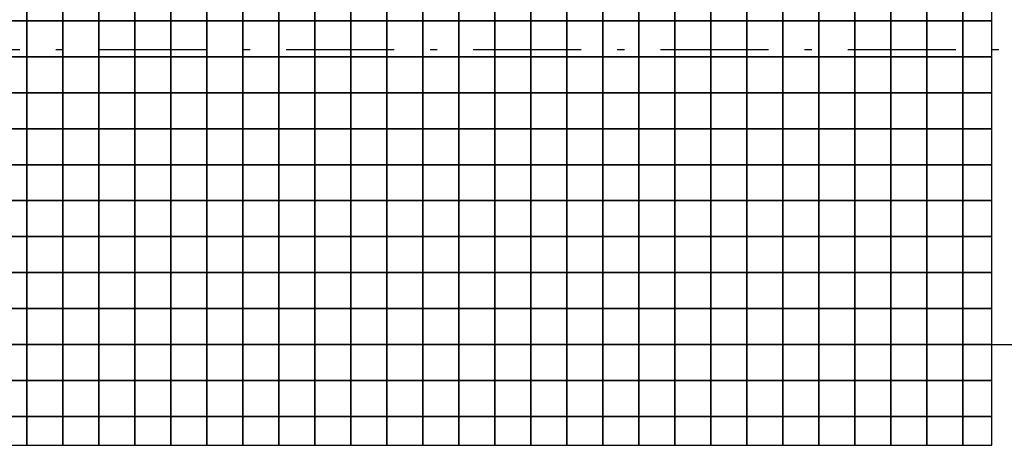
# Model space of a CAD drawing. Header units: millimetres. Extents: x 269 to 62306, y -15633 to 20300.
# Tile 21 of 90: x 9340 to 10708, y -140 to 452. Entities that reach past the tile are written whole.
import ezdxf

# ---------------------------------------------------------------- set-up
doc = ezdxf.new("R2010")
doc.units = ezdxf.units.MM
doc.header["$LTSCALE"] = 0.5
doc.header["$MEASUREMENT"] = 0
doc.linetypes.add('Over snittplan', pattern=[520, 300, -100, 20, -100])
doc.linetypes.add('PLINE', pattern=[0])
for name, color, linetype in [('223- Bjelker', 7, 'Continuous'), ('265- Gesimser_ takrenner og nedløp', 7, 'Continuous'), ('712- Drenering (Nye konstruksjoner)', 7, 'Continuous')]:
    doc.layers.add(name, color=color, linetype=linetype)

# ---------------------------------------------------------------- blocks, each defined once
blk = doc.blocks.new('*X190')
at = {"layer": '712- Drenering (Nye konstruksjoner)', "linetype": 'PLINE'}
for p, q in [((9350, 500), (9350, 450)), ((9350, 450), (9350, 500)), ((9400, 500), (9400, 450)), ((9400, 450), (9400, 500)), ((9450, 500), (9450, 450)), ((9450, 450), (9450, 500)), ((9500, 500), (9500, 450)), ((9500, 450), (9500, 500)), ((9550, 500), (9550, 450)), ((9550, 450), (9550, 500)), ((9600, 500), (9600, 450)), ((9600, 450), (9600, 500)), ((9650, 500), (9650, 450)), ((9650, 450), (9650, 500)), ((9700, 500), (9700, 450)), ((9700, 450), (9700, 500)), ((9750, 500), (9750, 450)), ((9750, 450), (9750, 500)), ((9800, 500), (9800, 450)), ((9800, 450), (9800, 500)), ((9850, 500), (9850, 450)), ((9850, 450), (9850, 500)), ((9900, 500), (9900, 450)), ((9900, 450), (9900, 500)), ((9950, 500), (9950, 450)), ((9950, 450), (9950, 500)), ((10000, 500), (10000, 450)), ((10000, 450), (10000, 500)), ((10050, 500), (10050, 450)), ((10050, 450), (10050, 500)), ((10100, 500), (10100, 450)), ((10100, 450), (10100, 500)), ((10150, 500), (10150, 450)), ((10150, 450), (10150, 500)), ((10200, 500), (10200, 450)), ((10200, 450), (10200, 500)), ((10250, 500), (10250, 450)), ((10250, 450), (10250, 500)), ((10300, 500), (10300, 450)), ((10300, 450), (10300, 500)), ((10350, 500), (10350, 450)), ((10350, 450), (10350, 500)), ((10400, 500), (10400, 450)), ((10400, 450), (10400, 500)), ((10450, 500), (10450, 450)), ((10450, 450), (10450, 500)), ((10500, 500), (10500, 450)), ((10500, 450), (10500, 500)), ((10550, 500), (10550, 450)), ((10550, 450), (10550, 500)), ((10600, 500), (10600, 450)), ((10600, 450), (10600, 500)), ((10650, 500), (10650, 450)), ((10650, 450), (10650, 500)), ((9300, 450), (9350, 450)), ((9350, 450), (9300, 450)), ((9350, 450), (9400, 450)), ((9350, 450), (9350, 400)), ((9400, 450), (9350, 450)), ((9350, 400), (9350, 450)), ((9400, 450), (9450, 450)), ((9400, 450), (9400, 400)), ((9450, 450), (9400, 450)), ((9400, 400), (9400, 450)), ((9450, 450), (9500, 450)), ((9450, 450), (9450, 400)), ((9500, 450), (9450, 450)), ((9450, 400), (9450, 450)), ((9500, 450), (9550, 450)), ((9500, 450), (9500, 400)), ((9550, 450), (9500, 450)), ((9500, 400), (9500, 450)), ((9550, 450), (9600, 450)), ((9550, 450), (9550, 400)), ((9600, 450), (9550, 450)), ((9550, 400), (9550, 450)), ((9600, 450), (9650, 450)), ((9600, 450), (9600, 400)), ((9650, 450), (9600, 450)), ((9600, 400), (9600, 450)), ((9650, 450), (9700, 450)), ((9650, 450), (9650, 400)), ((9700, 450), (9650, 450)), ((9650, 400), (9650, 450)), ((9700, 450), (9750, 450)), ((9700, 450), (9700, 400)), ((9750, 450), (9700, 450)), ((9700, 400), (9700, 450)), ((9750, 450), (9800, 450)), ((9750, 450), (9750, 400)), ((9800, 450), (9750, 450)), ((9750, 400), (9750, 450)), ((9800, 450), (9850, 450)), ((9800, 450), (9800, 400)), ((9850, 450), (9800, 450)), ((9800, 400), (9800, 450)), ((9850, 450), (9900, 450)), ((9850, 450), (9850, 400)), ((9900, 450), (9850, 450)), ((9850, 400), (9850, 450)), ((9900, 450), (9950, 450)), ((9900, 450), (9900, 400)), ((9950, 450), (9900, 450)), ((9900, 400), (9900, 450)), ((9950, 450), (10000, 450)), ((9950, 450), (9950, 400)), ((10000, 450), (9950, 450)), ((9950, 400), (9950, 450)), ((10000, 450), (10050, 450)), ((10000, 450), (10000, 400)), ((10050, 450), (10000, 450)), ((10000, 400), (10000, 450)), ((10050, 450), (10100, 450)), ((10050, 450), (10050, 400)), ((10100, 450), (10050, 450)), ((10050, 400), (10050, 450)), ((10100, 450), (10150, 450)), ((10100, 450), (10100, 400)), ((10150, 450), (10100, 450)), ((10100, 400), (10100, 450)), ((10150, 450), (10200, 450)), ((10150, 450), (10150, 400)), ((10200, 450), (10150, 450)), ((10150, 400), (10150, 450)), ((10200, 450), (10250, 450)), ((10200, 450), (10200, 400)), ((10250, 450), (10200, 450)), ((10200, 400), (10200, 450)), ((10250, 450), (10300, 450)), ((10250, 450), (10250, 400)), ((10300, 450), (10250, 450)), ((10250, 400), (10250, 450)), ((10300, 450), (10350, 450)), ((10300, 450), (10300, 400)), ((10350, 450), (10300, 450)), ((10300, 400), (10300, 450)), ((10350, 450), (10400, 450)), ((10350, 450), (10350, 400)), ((10400, 450), (10350, 450)), ((10350, 400), (10350, 450)), ((10400, 450), (10450, 450)), ((10400, 450), (10400, 400)), ((10450, 450), (10400, 450)), ((10400, 400), (10400, 450)), ((10450, 450), (10500, 450)), ((10450, 450), (10450, 400)), ((10500, 450), (10450, 450)), ((10450, 400), (10450, 450)), ((10500, 450), (10550, 450)), ((10500, 450), (10500, 400)), ((10550, 450), (10500, 450)), ((10500, 400), (10500, 450)), ((10550, 450), (10600, 450)), ((10550, 450), (10550, 400)), ((10600, 450), (10550, 450)), ((10550, 400), (10550, 450)), ((10600, 450), (10650, 450)), ((10600, 450), (10600, 400)), ((10650, 450), (10600, 450)), ((10600, 400), (10600, 450)), ((10650, 450), (10690, 450)), ((10650, 450), (10650, 400)), ((10690, 450), (10650, 450)), ((10650, 400), (10650, 450)), ((9300, 400), (9350, 400)), ((9350, 400), (9300, 400)), ((9350, 400), (9400, 400)), ((9350, 400), (9350, 350)), ((9400, 400), (9350, 400)), ((9350, 350), (9350, 400)), ((9400, 400), (9450, 400)), ((9400, 400), (9400, 350)), ((9450, 400), (9400, 400)), ((9400, 350), (9400, 400)), ((9450, 400), (9500, 400)), ((9450, 400), (9450, 350)), ((9500, 400), (9450, 400)), ((9450, 350), (9450, 400)), ((9500, 400), (9550, 400)), ((9500, 400), (9500, 350)), ((9550, 400), (9500, 400)), ((9500, 350), (9500, 400)), ((9550, 400), (9600, 400)), ((9550, 400), (9550, 350)), ((9600, 400), (9550, 400)), ((9550, 350), (9550, 400)), ((9600, 400), (9650, 400)), ((9600, 400), (9600, 350)), ((9650, 400), (9600, 400)), ((9600, 350), (9600, 400)), ((9650, 400), (9700, 400)), ((9650, 400), (9650, 350)), ((9700, 400), (9650, 400)), ((9650, 350), (9650, 400)), ((9700, 400), (9750, 400)), ((9700, 400), (9700, 350)), ((9750, 400), (9700, 400)), ((9700, 350), (9700, 400)), ((9750, 400), (9800, 400)), ((9750, 400), (9750, 350)), ((9800, 400), (9750, 400)), ((9750, 350), (9750, 400)), ((9800, 400), (9850, 400)), ((9800, 400), (9800, 350)), ((9850, 400), (9800, 400)), ((9800, 350), (9800, 400)), ((9850, 400), (9900, 400)), ((9850, 400), (9850, 350)), ((9900, 400), (9850, 400)), ((9850, 350), (9850, 400)), ((9900, 400), (9950, 400)), ((9900, 400), (9900, 350)), ((9950, 400), (9900, 400)), ((9900, 350), (9900, 400)), ((9950, 400), (10000, 400)), ((9950, 400), (9950, 350)), ((10000, 400), (9950, 400)), ((9950, 350), (9950, 400)), ((10000, 400), (10050, 400)), ((10000, 400), (10000, 350)), ((10050, 400), (10000, 400)), ((10000, 350), (10000, 400)), ((10050, 400), (10100, 400)), ((10050, 400), (10050, 350)), ((10100, 400), (10050, 400)), ((10050, 350), (10050, 400)), ((10100, 400), (10150, 400)), ((10100, 400), (10100, 350)), ((10150, 400), (10100, 400)), ((10100, 350), (10100, 400)), ((10150, 400), (10200, 400)), ((10150, 400), (10150, 350)), ((10200, 400), (10150, 400)), ((10150, 350), (10150, 400)), ((10200, 400), (10250, 400)), ((10200, 400), (10200, 350)), ((10250, 400), (10200, 400)), ((10200, 350), (10200, 400)), ((10250, 400), (10300, 400)), ((10250, 400), (10250, 350)), ((10300, 400), (10250, 400)), ((10250, 350), (10250, 400)), ((10300, 400), (10350, 400)), ((10300, 400), (10300, 350)), ((10350, 400), (10300, 400)), ((10300, 350), (10300, 400)), ((10350, 400), (10400, 400)), ((10350, 400), (10350, 350)), ((10400, 400), (10350, 400)), ((10350, 350), (10350, 400)), ((10400, 400), (10450, 400)), ((10400, 400), (10400, 350)), ((10450, 400), (10400, 400)), ((10400, 350), (10400, 400)), ((10450, 400), (10500, 400)), ((10450, 400), (10450, 350)), ((10500, 400), (10450, 400)), ((10450, 350), (10450, 400)), ((10500, 400), (10550, 400)), ((10500, 400), (10500, 350)), ((10550, 400), (10500, 400)), ((10500, 350), (10500, 400)), ((10550, 400), (10600, 400)), ((10550, 400), (10550, 350)), ((10600, 400), (10550, 400)), ((10550, 350), (10550, 400)), ((10600, 400), (10650, 400)), ((10600, 400), (10600, 350)), ((10650, 400), (10600, 400)), ((10600, 350), (10600, 400)), ((10650, 400), (10690, 400)), ((10650, 400), (10650, 350)), ((10690, 400), (10650, 400)), ((10650, 350), (10650, 400)), ((9300, 350), (9350, 350)), ((9350, 350), (9300, 350)), ((9350, 350), (9400, 350)), ((9350, 350), (9350, 300)), ((9400, 350), (9350, 350)), ((9350, 300), (9350, 350)), ((9400, 350), (9450, 350)), ((9400, 350), (9400, 300)), ((9450, 350), (9400, 350)), ((9400, 300), (9400, 350)), ((9450, 350), (9500, 350)), ((9450, 350), (9450, 300)), ((9500, 350), (9450, 350)), ((9450, 300), (9450, 350)), ((9500, 350), (9550, 350)), ((9500, 350), (9500, 300)), ((9550, 350), (9500, 350)), ((9500, 300), (9500, 350)), ((9550, 350), (9600, 350)), ((9550, 350), (9550, 300)), ((9600, 350), (9550, 350)), ((9550, 300), (9550, 350)), ((9600, 350), (9650, 350)), ((9600, 350), (9600, 300)), ((9650, 350), (9600, 350)), ((9600, 300), (9600, 350)), ((9650, 350), (9700, 350)), ((9650, 350), (9650, 300)), ((9700, 350), (9650, 350)), ((9650, 300), (9650, 350)), ((9700, 350), (9750, 350)), ((9700, 350), (9700, 300)), ((9750, 350), (9700, 350)), ((9700, 300), (9700, 350)), ((9750, 350), (9800, 350)), ((9750, 350), (9750, 300)), ((9800, 350), (9750, 350)), ((9750, 300), (9750, 350)), ((9800, 350), (9850, 350)), ((9800, 350), (9800, 300)), ((9850, 350), (9800, 350)), ((9800, 300), (9800, 350)), ((9850, 350), (9900, 350)), ((9850, 350), (9850, 300)), ((9900, 350), (9850, 350)), ((9850, 300), (9850, 350)), ((9900, 350), (9950, 350)), ((9900, 350), (9900, 300)), ((9950, 350), (9900, 350)), ((9900, 300), (9900, 350)), ((9950, 350), (10000, 350)), ((9950, 350), (9950, 300)), ((10000, 350), (9950, 350)), ((9950, 300), (9950, 350)), ((10000, 350), (10050, 350)), ((10000, 350), (10000, 300)), ((10050, 350), (10000, 350)), ((10000, 300), (10000, 350)), ((10050, 350), (10100, 350)), ((10050, 350), (10050, 300)), ((10100, 350), (10050, 350)), ((10050, 300), (10050, 350)), ((10100, 350), (10150, 350)), ((10100, 350), (10100, 300)), ((10150, 350), (10100, 350)), ((10100, 300), (10100, 350)), ((10150, 350), (10200, 350)), ((10150, 350), (10150, 300)), ((10200, 350), (10150, 350)), ((10150, 300), (10150, 350)), ((10200, 350), (10250, 350)), ((10200, 350), (10200, 300)), ((10250, 350), (10200, 350)), ((10200, 300), (10200, 350)), ((10250, 350), (10300, 350)), ((10250, 350), (10250, 300)), ((10300, 350), (10250, 350)), ((10250, 300), (10250, 350)), ((10300, 350), (10350, 350)), ((10300, 350), (10300, 300)), ((10350, 350), (10300, 350)), ((10300, 300), (10300, 350)), ((10350, 350), (10400, 350)), ((10350, 350), (10350, 300)), ((10400, 350), (10350, 350)), ((10350, 300), (10350, 350)), ((10400, 350), (10450, 350)), ((10400, 350), (10400, 300)), ((10450, 350), (10400, 350)), ((10400, 300), (10400, 350)), ((10450, 350), (10500, 350)), ((10450, 350), (10450, 300)), ((10500, 350), (10450, 350)), ((10450, 300), (10450, 350)), ((10500, 350), (10550, 350)), ((10500, 350), (10500, 300)), ((10550, 350), (10500, 350)), ((10500, 300), (10500, 350)), ((10550, 350), (10600, 350)), ((10550, 350), (10550, 300)), ((10600, 350), (10550, 350)), ((10550, 300), (10550, 350)), ((10600, 350), (10650, 350)), ((10600, 350), (10600, 300)), ((10650, 350), (10600, 350)), ((10600, 300), (10600, 350)), ((10650, 350), (10690, 350)), ((10650, 350), (10650, 300)), ((10690, 350), (10650, 350)), ((10650, 300), (10650, 350)), ((9300, 300), (9350, 300)), ((9350, 300), (9300, 300)), ((9350, 300), (9400, 300)), ((9350, 300), (9350, 250)), ((9400, 300), (9350, 300)), ((9350, 250), (9350, 300)), ((9400, 300), (9450, 300)), ((9400, 300), (9400, 250)), ((9450, 300), (9400, 300)), ((9400, 250), (9400, 300)), ((9450, 300), (9500, 300)), ((9450, 300), (9450, 250)), ((9500, 300), (9450, 300)), ((9450, 250), (9450, 300)), ((9500, 300), (9550, 300)), ((9500, 300), (9500, 250)), ((9550, 300), (9500, 300)), ((9500, 250), (9500, 300)), ((9550, 300), (9600, 300)), ((9550, 300), (9550, 250)), ((9600, 300), (9550, 300)), ((9550, 250), (9550, 300)), ((9600, 300), (9650, 300)), ((9600, 300), (9600, 250)), ((9650, 300), (9600, 300)), ((9600, 250), (9600, 300)), ((9650, 300), (9700, 300)), ((9650, 300), (9650, 250)), ((9700, 300), (9650, 300)), ((9650, 250), (9650, 300)), ((9700, 300), (9750, 300)), ((9700, 300), (9700, 250)), ((9750, 300), (9700, 300)), ((9700, 250), (9700, 300)), ((9750, 300), (9800, 300)), ((9750, 300), (9750, 250)), ((9800, 300), (9750, 300)), ((9750, 250), (9750, 300)), ((9800, 300), (9850, 300)), ((9800, 300), (9800, 250)), ((9850, 300), (9800, 300)), ((9800, 250), (9800, 300)), ((9850, 300), (9900, 300)), ((9850, 300), (9850, 250)), ((9900, 300), (9850, 300)), ((9850, 250), (9850, 300)), ((9900, 300), (9950, 300)), ((9900, 300), (9900, 250)), ((9950, 300), (9900, 300)), ((9900, 250), (9900, 300)), ((9950, 300), (10000, 300)), ((9950, 300), (9950, 250)), ((10000, 300), (9950, 300)), ((9950, 250), (9950, 300)), ((10000, 300), (10050, 300)), ((10000, 300), (10000, 250)), ((10050, 300), (10000, 300)), ((10000, 250), (10000, 300)), ((10050, 300), (10100, 300)), ((10050, 300), (10050, 250)), ((10100, 300), (10050, 300)), ((10050, 250), (10050, 300)), ((10100, 300), (10150, 300)), ((10100, 300), (10100, 250)), ((10150, 300), (10100, 300)), ((10100, 250), (10100, 300)), ((10150, 300), (10200, 300)), ((10150, 300), (10150, 250)), ((10200, 300), (10150, 300)), ((10150, 250), (10150, 300)), ((10200, 300), (10250, 300)), ((10200, 300), (10200, 250)), ((10250, 300), (10200, 300)), ((10200, 250), (10200, 300)), ((10250, 300), (10300, 300)), ((10250, 300), (10250, 250)), ((10300, 300), (10250, 300)), ((10250, 250), (10250, 300)), ((10300, 300), (10350, 300)), ((10300, 300), (10300, 250)), ((10350, 300), (10300, 300)), ((10300, 250), (10300, 300)), ((10350, 300), (10400, 300)), ((10350, 300), (10350, 250)), ((10400, 300), (10350, 300)), ((10350, 250), (10350, 300)), ((10400, 300), (10450, 300)), ((10400, 300), (10400, 250)), ((10450, 300), (10400, 300)), ((10400, 250), (10400, 300)), ((10450, 300), (10500, 300)), ((10450, 300), (10450, 250)), ((10500, 300), (10450, 300)), ((10450, 250), (10450, 300)), ((10500, 300), (10550, 300)), ((10500, 300), (10500, 250)), ((10550, 300), (10500, 300)), ((10500, 250), (10500, 300)), ((10550, 300), (10600, 300)), ((10550, 300), (10550, 250)), ((10600, 300), (10550, 300)), ((10550, 250), (10550, 300)), ((10600, 300), (10650, 300)), ((10600, 300), (10600, 250)), ((10650, 300), (10600, 300)), ((10600, 250), (10600, 300)), ((10650, 300), (10690, 300)), ((10650, 300), (10650, 250)), ((10690, 300), (10650, 300)), ((10650, 250), (10650, 300)), ((9300, 250), (9350, 250)), ((9350, 250), (9300, 250)), ((9350, 250), (9400, 250)), ((9350, 250), (9350, 200)), ((9400, 250), (9350, 250)), ((9350, 200), (9350, 250)), ((9400, 250), (9450, 250)), ((9400, 250), (9400, 200)), ((9450, 250), (9400, 250)), ((9400, 200), (9400, 250)), ((9450, 250), (9500, 250)), ((9450, 250), (9450, 200)), ((9500, 250), (9450, 250)), ((9450, 200), (9450, 250)), ((9500, 250), (9550, 250)), ((9500, 250), (9500, 200)), ((9550, 250), (9500, 250)), ((9500, 200), (9500, 250)), ((9550, 250), (9600, 250)), ((9550, 250), (9550, 200)), ((9600, 250), (9550, 250)), ((9550, 200), (9550, 250)), ((9600, 250), (9650, 250)), ((9600, 250), (9600, 200)), ((9650, 250), (9600, 250)), ((9600, 200), (9600, 250)), ((9650, 250), (9700, 250)), ((9650, 250), (9650, 200)), ((9700, 250), (9650, 250)), ((9650, 200), (9650, 250)), ((9700, 250), (9750, 250)), ((9700, 250), (9700, 200)), ((9750, 250), (9700, 250)), ((9700, 200), (9700, 250)), ((9750, 250), (9800, 250)), ((9750, 250), (9750, 200)), ((9800, 250), (9750, 250)), ((9750, 200), (9750, 250)), ((9800, 250), (9850, 250)), ((9800, 250), (9800, 200)), ((9850, 250), (9800, 250)), ((9800, 200), (9800, 250)), ((9850, 250), (9900, 250)), ((9850, 250), (9850, 200)), ((9900, 250), (9850, 250)), ((9850, 200), (9850, 250)), ((9900, 250), (9950, 250)), ((9900, 250), (9900, 200)), ((9950, 250), (9900, 250)), ((9900, 200), (9900, 250)), ((9950, 250), (10000, 250)), ((9950, 250), (9950, 200)), ((10000, 250), (9950, 250)), ((9950, 200), (9950, 250)), ((10000, 250), (10050, 250)), ((10000, 250), (10000, 200)), ((10050, 250), (10000, 250)), ((10000, 200), (10000, 250)), ((10050, 250), (10100, 250)), ((10050, 250), (10050, 200)), ((10100, 250), (10050, 250)), ((10050, 200), (10050, 250)), ((10100, 250), (10150, 250)), ((10100, 250), (10100, 200)), ((10150, 250), (10100, 250)), ((10100, 200), (10100, 250)), ((10150, 250), (10200, 250)), ((10150, 250), (10150, 200)), ((10200, 250), (10150, 250)), ((10150, 200), (10150, 250)), ((10200, 250), (10250, 250)), ((10200, 250), (10200, 200)), ((10250, 250), (10200, 250)), ((10200, 200), (10200, 250)), ((10250, 250), (10300, 250)), ((10250, 250), (10250, 200)), ((10300, 250), (10250, 250)), ((10250, 200), (10250, 250)), ((10300, 250), (10350, 250)), ((10300, 250), (10300, 200)), ((10350, 250), (10300, 250)), ((10300, 200), (10300, 250)), ((10350, 250), (10400, 250)), ((10350, 250), (10350, 200)), ((10400, 250), (10350, 250)), ((10350, 200), (10350, 250)), ((10400, 250), (10450, 250)), ((10400, 250), (10400, 200)), ((10450, 250), (10400, 250)), ((10400, 200), (10400, 250)), ((10450, 250), (10500, 250)), ((10450, 250), (10450, 200)), ((10500, 250), (10450, 250)), ((10450, 200), (10450, 250)), ((10500, 250), (10550, 250)), ((10500, 250), (10500, 200)), ((10550, 250), (10500, 250)), ((10500, 200), (10500, 250)), ((10550, 250), (10600, 250)), ((10550, 250), (10550, 200)), ((10600, 250), (10550, 250)), ((10550, 200), (10550, 250)), ((10600, 250), (10650, 250)), ((10600, 250), (10600, 200)), ((10650, 250), (10600, 250)), ((10600, 200), (10600, 250)), ((10650, 250), (10690, 250)), ((10650, 250), (10650, 200)), ((10690, 250), (10650, 250)), ((10650, 200), (10650, 250)), ((9300, 200), (9350, 200)), ((9350, 200), (9300, 200)), ((9350, 200), (9400, 200)), ((9350, 200), (9350, 150)), ((9400, 200), (9350, 200)), ((9350, 150), (9350, 200)), ((9400, 200), (9450, 200)), ((9400, 200), (9400, 150)), ((9450, 200), (9400, 200)), ((9400, 150), (9400, 200)), ((9450, 200), (9500, 200)), ((9450, 200), (9450, 150)), ((9500, 200), (9450, 200)), ((9450, 150), (9450, 200)), ((9500, 200), (9550, 200)), ((9500, 200), (9500, 150)), ((9550, 200), (9500, 200)), ((9500, 150), (9500, 200)), ((9550, 200), (9600, 200)), ((9550, 200), (9550, 150)), ((9600, 200), (9550, 200)), ((9550, 150), (9550, 200)), ((9600, 200), (9650, 200)), ((9600, 200), (9600, 150)), ((9650, 200), (9600, 200)), ((9600, 150), (9600, 200)), ((9650, 200), (9700, 200)), ((9650, 200), (9650, 150)), ((9700, 200), (9650, 200)), ((9650, 150), (9650, 200)), ((9700, 200), (9750, 200)), ((9700, 200), (9700, 150)), ((9750, 200), (9700, 200)), ((9700, 150), (9700, 200)), ((9750, 200), (9800, 200)), ((9750, 200), (9750, 150)), ((9800, 200), (9750, 200)), ((9750, 150), (9750, 200)), ((9800, 200), (9850, 200)), ((9800, 200), (9800, 150)), ((9850, 200), (9800, 200)), ((9800, 150), (9800, 200)), ((9850, 200), (9900, 200)), ((9850, 200), (9850, 150)), ((9900, 200), (9850, 200)), ((9850, 150), (9850, 200)), ((9900, 200), (9950, 200)), ((9900, 200), (9900, 150)), ((9950, 200), (9900, 200)), ((9900, 150), (9900, 200)), ((9950, 200), (10000, 200)), ((9950, 200), (9950, 150)), ((10000, 200), (9950, 200)), ((9950, 150), (9950, 200)), ((10000, 200), (10050, 200)), ((10000, 200), (10000, 150)), ((10050, 200), (10000, 200)), ((10000, 150), (10000, 200)), ((10050, 200), (10100, 200)), ((10050, 200), (10050, 150)), ((10100, 200), (10050, 200)), ((10050, 150), (10050, 200)), ((10100, 200), (10150, 200)), ((10100, 200), (10100, 150)), ((10150, 200), (10100, 200)), ((10100, 150), (10100, 200)), ((10150, 200), (10200, 200)), ((10150, 200), (10150, 150)), ((10200, 200), (10150, 200)), ((10150, 150), (10150, 200)), ((10200, 200), (10250, 200)), ((10200, 200), (10200, 150)), ((10250, 200), (10200, 200)), ((10200, 150), (10200, 200)), ((10250, 200), (10300, 200)), ((10250, 200), (10250, 150)), ((10300, 200), (10250, 200)), ((10250, 150), (10250, 200)), ((10300, 200), (10350, 200)), ((10300, 200), (10300, 150)), ((10350, 200), (10300, 200)), ((10300, 150), (10300, 200)), ((10350, 200), (10400, 200)), ((10350, 200), (10350, 150)), ((10400, 200), (10350, 200)), ((10350, 150), (10350, 200)), ((10400, 200), (10450, 200)), ((10400, 200), (10400, 150)), ((10450, 200), (10400, 200)), ((10400, 150), (10400, 200)), ((10450, 200), (10500, 200)), ((10450, 200), (10450, 150)), ((10500, 200), (10450, 200)), ((10450, 150), (10450, 200)), ((10500, 200), (10550, 200)), ((10500, 200), (10500, 150)), ((10550, 200), (10500, 200)), ((10500, 150), (10500, 200)), ((10550, 200), (10600, 200)), ((10550, 200), (10550, 150)), ((10600, 200), (10550, 200)), ((10550, 150), (10550, 200)), ((10600, 200), (10650, 200)), ((10600, 200), (10600, 150)), ((10650, 200), (10600, 200)), ((10600, 150), (10600, 200)), ((10650, 200), (10690, 200)), ((10650, 200), (10650, 150)), ((10690, 200), (10650, 200)), ((10650, 150), (10650, 200)), ((9300, 150), (9350, 150)), ((9350, 150), (9300, 150)), ((9350, 150), (9400, 150)), ((9350, 150), (9350, 100)), ((9400, 150), (9350, 150)), ((9350, 100), (9350, 150)), ((9400, 150), (9450, 150)), ((9400, 150), (9400, 100)), ((9450, 150), (9400, 150)), ((9400, 100), (9400, 150)), ((9450, 150), (9500, 150)), ((9450, 150), (9450, 100)), ((9500, 150), (9450, 150)), ((9450, 100), (9450, 150)), ((9500, 150), (9550, 150)), ((9500, 150), (9500, 100)), ((9550, 150), (9500, 150)), ((9500, 100), (9500, 150)), ((9550, 150), (9600, 150)), ((9550, 150), (9550, 100)), ((9600, 150), (9550, 150)), ((9550, 100), (9550, 150)), ((9600, 150), (9650, 150)), ((9600, 150), (9600, 100)), ((9650, 150), (9600, 150)), ((9600, 100), (9600, 150)), ((9650, 150), (9700, 150)), ((9650, 150), (9650, 100)), ((9700, 150), (9650, 150)), ((9650, 100), (9650, 150)), ((9700, 150), (9750, 150)), ((9700, 150), (9700, 100)), ((9750, 150), (9700, 150)), ((9700, 100), (9700, 150)), ((9750, 150), (9800, 150)), ((9750, 150), (9750, 100)), ((9800, 150), (9750, 150)), ((9750, 100), (9750, 150)), ((9800, 150), (9850, 150)), ((9800, 150), (9800, 100)), ((9850, 150), (9800, 150)), ((9800, 100), (9800, 150)), ((9850, 150), (9900, 150)), ((9850, 150), (9850, 100)), ((9900, 150), (9850, 150)), ((9850, 100), (9850, 150)), ((9900, 150), (9950, 150)), ((9900, 150), (9900, 100)), ((9950, 150), (9900, 150)), ((9900, 100), (9900, 150)), ((9950, 150), (10000, 150)), ((9950, 150), (9950, 100)), ((10000, 150), (9950, 150)), ((9950, 100), (9950, 150)), ((10000, 150), (10050, 150)), ((10000, 150), (10000, 100)), ((10050, 150), (10000, 150)), ((10000, 100), (10000, 150)), ((10050, 150), (10100, 150)), ((10050, 150), (10050, 100)), ((10100, 150), (10050, 150)), ((10050, 100), (10050, 150)), ((10100, 150), (10150, 150)), ((10100, 150), (10100, 100)), ((10150, 150), (10100, 150)), ((10100, 100), (10100, 150)), ((10150, 150), (10200, 150)), ((10150, 150), (10150, 100)), ((10200, 150), (10150, 150)), ((10150, 100), (10150, 150)), ((10200, 150), (10250, 150)), ((10200, 150), (10200, 100)), ((10250, 150), (10200, 150)), ((10200, 100), (10200, 150)), ((10250, 150), (10300, 150)), ((10250, 150), (10250, 100)), ((10300, 150), (10250, 150)), ((10250, 100), (10250, 150)), ((10300, 150), (10350, 150)), ((10300, 150), (10300, 100)), ((10350, 150), (10300, 150)), ((10300, 100), (10300, 150)), ((10350, 150), (10400, 150)), ((10350, 150), (10350, 100)), ((10400, 150), (10350, 150)), ((10350, 100), (10350, 150)), ((10400, 150), (10450, 150)), ((10400, 150), (10400, 100)), ((10450, 150), (10400, 150)), ((10400, 100), (10400, 150)), ((10450, 150), (10500, 150)), ((10450, 150), (10450, 100)), ((10500, 150), (10450, 150)), ((10450, 100), (10450, 150)), ((10500, 150), (10550, 150)), ((10500, 150), (10500, 100)), ((10550, 150), (10500, 150)), ((10500, 100), (10500, 150)), ((10550, 150), (10600, 150)), ((10550, 150), (10550, 100)), ((10600, 150), (10550, 150)), ((10550, 100), (10550, 150)), ((10600, 150), (10650, 150)), ((10600, 150), (10600, 100)), ((10650, 150), (10600, 150)), ((10600, 100), (10600, 150)), ((10650, 150), (10690, 150)), ((10650, 150), (10650, 100)), ((10690, 150), (10650, 150)), ((10650, 100), (10650, 150)), ((9300, 100), (9350, 100)), ((9350, 100), (9300, 100)), ((9350, 100), (9400, 100)), ((9350, 100), (9350, 50)), ((9400, 100), (9350, 100)), ((9350, 50), (9350, 100)), ((9400, 100), (9450, 100)), ((9400, 100), (9400, 50)), ((9450, 100), (9400, 100)), ((9400, 50), (9400, 100)), ((9450, 100), (9500, 100)), ((9450, 100), (9450, 50)), ((9500, 100), (9450, 100)), ((9450, 50), (9450, 100)), ((9500, 100), (9550, 100)), ((9500, 100), (9500, 50)), ((9550, 100), (9500, 100)), ((9500, 50), (9500, 100)), ((9550, 100), (9600, 100)), ((9550, 100), (9550, 50)), ((9600, 100), (9550, 100)), ((9550, 50), (9550, 100)), ((9600, 100), (9650, 100)), ((9600, 100), (9600, 50)), ((9650, 100), (9600, 100)), ((9600, 50), (9600, 100)), ((9650, 100), (9700, 100)), ((9650, 100), (9650, 50)), ((9700, 100), (9650, 100)), ((9650, 50), (9650, 100)), ((9700, 100), (9750, 100)), ((9700, 100), (9700, 50)), ((9750, 100), (9700, 100)), ((9700, 50), (9700, 100)), ((9750, 100), (9800, 100)), ((9750, 100), (9750, 50)), ((9800, 100), (9750, 100)), ((9750, 50), (9750, 100)), ((9800, 100), (9850, 100)), ((9800, 100), (9800, 50)), ((9850, 100), (9800, 100)), ((9800, 50), (9800, 100)), ((9850, 100), (9900, 100)), ((9850, 100), (9850, 50)), ((9900, 100), (9850, 100)), ((9850, 50), (9850, 100)), ((9900, 100), (9950, 100)), ((9900, 100), (9900, 50)), ((9950, 100), (9900, 100)), ((9900, 50), (9900, 100)), ((9950, 100), (10000, 100)), ((9950, 100), (9950, 50)), ((10000, 100), (9950, 100)), ((9950, 50), (9950, 100)), ((10000, 100), (10050, 100)), ((10000, 100), (10000, 50)), ((10050, 100), (10000, 100)), ((10000, 50), (10000, 100)), ((10050, 100), (10100, 100)), ((10050, 100), (10050, 50)), ((10100, 100), (10050, 100)), ((10050, 50), (10050, 100)), ((10100, 100), (10150, 100)), ((10100, 100), (10100, 50)), ((10150, 100), (10100, 100)), ((10100, 50), (10100, 100)), ((10150, 100), (10200, 100)), ((10150, 100), (10150, 50)), ((10200, 100), (10150, 100)), ((10150, 50), (10150, 100)), ((10200, 100), (10250, 100)), ((10200, 100), (10200, 50)), ((10250, 100), (10200, 100)), ((10200, 50), (10200, 100)), ((10250, 100), (10300, 100)), ((10250, 100), (10250, 50)), ((10300, 100), (10250, 100)), ((10250, 50), (10250, 100)), ((10300, 100), (10350, 100)), ((10300, 100), (10300, 50)), ((10350, 100), (10300, 100)), ((10300, 50), (10300, 100)), ((10350, 100), (10400, 100)), ((10350, 100), (10350, 50)), ((10400, 100), (10350, 100)), ((10350, 50), (10350, 100)), ((10400, 100), (10450, 100)), ((10400, 100), (10400, 50)), ((10450, 100), (10400, 100)), ((10400, 50), (10400, 100)), ((10450, 100), (10500, 100)), ((10450, 100), (10450, 50)), ((10500, 100), (10450, 100)), ((10450, 50), (10450, 100)), ((10500, 100), (10550, 100)), ((10500, 100), (10500, 50)), ((10550, 100), (10500, 100)), ((10500, 50), (10500, 100)), ((10550, 100), (10600, 100)), ((10550, 100), (10550, 50)), ((10600, 100), (10550, 100)), ((10550, 50), (10550, 100)), ((10600, 100), (10650, 100)), ((10600, 100), (10600, 50)), ((10650, 100), (10600, 100)), ((10600, 50), (10600, 100)), ((10650, 100), (10690, 100)), ((10650, 100), (10650, 50)), ((10690, 100), (10650, 100)), ((10650, 50), (10650, 100)), ((9300, 50), (9350, 50)), ((9350, 50), (9300, 50)), ((9350, 50), (9400, 50)), ((9350, 50), (9350, 0)), ((9400, 50), (9350, 50)), ((9350, 0), (9350, 50)), ((9400, 50), (9450, 50)), ((9400, 50), (9400, 0)), ((9450, 50), (9400, 50)), ((9400, 0), (9400, 50)), ((9450, 50), (9500, 50)), ((9450, 50), (9450, 0)), ((9500, 50), (9450, 50)), ((9450, 0), (9450, 50)), ((9500, 50), (9550, 50)), ((9500, 50), (9500, 0)), ((9550, 50), (9500, 50)), ((9500, 0), (9500, 50)), ((9550, 50), (9600, 50)), ((9550, 50), (9550, 0)), ((9600, 50), (9550, 50)), ((9550, 0), (9550, 50)), ((9600, 50), (9650, 50)), ((9600, 50), (9600, 0)), ((9650, 50), (9600, 50)), ((9600, 0), (9600, 50)), ((9650, 50), (9700, 50)), ((9650, 50), (9650, 0)), ((9700, 50), (9650, 50)), ((9650, 0), (9650, 50)), ((9700, 50), (9750, 50)), ((9700, 50), (9700, 0)), ((9750, 50), (9700, 50)), ((9700, 0), (9700, 50)), ((9750, 50), (9800, 50)), ((9750, 50), (9750, 0)), ((9800, 50), (9750, 50)), ((9750, 0), (9750, 50)), ((9800, 50), (9850, 50)), ((9800, 50), (9800, 0)), ((9850, 50), (9800, 50)), ((9800, 0), (9800, 50)), ((9850, 50), (9900, 50)), ((9850, 50), (9850, 0)), ((9900, 50), (9850, 50)), ((9850, 0), (9850, 50)), ((9900, 50), (9950, 50)), ((9900, 50), (9900, 0)), ((9950, 50), (9900, 50)), ((9900, 0), (9900, 50)), ((9950, 50), (10000, 50)), ((9950, 50), (9950, 0)), ((10000, 50), (9950, 50)), ((9950, 0), (9950, 50)), ((10000, 50), (10050, 50)), ((10000, 50), (10000, 0)), ((10050, 50), (10000, 50)), ((10000, 0), (10000, 50)), ((10050, 50), (10100, 50)), ((10050, 50), (10050, 0)), ((10100, 50), (10050, 50)), ((10050, 0), (10050, 50)), ((10100, 50), (10150, 50)), ((10100, 50), (10100, 0)), ((10150, 50), (10100, 50)), ((10100, 0), (10100, 50)), ((10150, 50), (10200, 50)), ((10150, 50), (10150, 0)), ((10200, 50), (10150, 50)), ((10150, 0), (10150, 50)), ((10200, 50), (10250, 50)), ((10200, 50), (10200, 0)), ((10250, 50), (10200, 50)), ((10200, 0), (10200, 50)), ((10250, 50), (10300, 50)), ((10250, 50), (10250, 0)), ((10300, 50), (10250, 50)), ((10250, 0), (10250, 50)), ((10300, 50), (10350, 50)), ((10300, 50), (10300, 0)), ((10350, 50), (10300, 50)), ((10300, 0), (10300, 50)), ((10350, 50), (10400, 50)), ((10350, 50), (10350, 0)), ((10400, 50), (10350, 50)), ((10350, 0), (10350, 50)), ((10400, 50), (10450, 50)), ((10400, 50), (10400, 0)), ((10450, 50), (10400, 50)), ((10400, 0), (10400, 50)), ((10450, 50), (10500, 50)), ((10450, 50), (10450, 0)), ((10500, 50), (10450, 50)), ((10450, 0), (10450, 50)), ((10500, 50), (10550, 50)), ((10500, 50), (10500, 0)), ((10550, 50), (10500, 50)), ((10500, 0), (10500, 50)), ((10550, 50), (10600, 50)), ((10550, 50), (10550, 0)), ((10600, 50), (10550, 50)), ((10550, 0), (10550, 50)), ((10600, 50), (10650, 50)), ((10600, 50), (10600, 0)), ((10650, 50), (10600, 50)), ((10600, 0), (10600, 50)), ((10650, 50), (10690, 50)), ((10650, 50), (10650, 0)), ((10690, 50), (10650, 50)), ((10650, 0), (10650, 50)), ((9300, 0), (9350, 0)), ((9350, 0), (9400, 0)), ((9350, 0), (9350, -50)), ((9350, -50), (9350, 0)), ((9400, 0), (9450, 0)), ((9400, 0), (9400, -50)), ((9400, -50), (9400, 0)), ((9450, 0), (9500, 0)), ((9450, 0), (9450, -50)), ((9450, -50), (9450, 0)), ((9500, 0), (9550, 0)), ((9500, 0), (9500, -50)), ((9500, -50), (9500, 0)), ((9550, 0), (9600, 0)), ((9550, 0), (9550, -50)), ((9550, -50), (9550, 0)), ((9600, 0), (9650, 0)), ((9600, 0), (9600, -50)), ((9600, -50), (9600, 0)), ((9650, 0), (9700, 0)), ((9650, 0), (9650, -50)), ((9650, -50), (9650, 0)), ((9700, 0), (9750, 0)), ((9700, 0), (9700, -50)), ((9700, -50), (9700, 0)), ((9750, 0), (9800, 0)), ((9750, 0), (9750, -50)), ((9750, -50), (9750, 0)), ((9800, 0), (9850, 0)), ((9800, 0), (9800, -50)), ((9800, -50), (9800, 0)), ((9850, 0), (9900, 0)), ((9850, 0), (9850, -50)), ((9850, -50), (9850, 0)), ((9900, 0), (9950, 0)), ((9900, 0), (9900, -50)), ((9900, -50), (9900, 0)), ((9950, 0), (10000, 0)), ((9950, 0), (9950, -50)), ((9950, -50), (9950, 0)), ((10000, 0), (10050, 0)), ((10000, 0), (10000, -50)), ((10000, -50), (10000, 0)), ((10050, 0), (10100, 0)), ((10050, 0), (10050, -50)), ((10050, -50), (10050, 0)), ((10100, 0), (10150, 0)), ((10100, 0), (10100, -50)), ((10100, -50), (10100, 0)), ((10150, 0), (10200, 0)), ((10150, 0), (10150, -50)), ((10150, -50), (10150, 0)), ((10200, 0), (10250, 0)), ((10200, 0), (10200, -50)), ((10200, -50), (10200, 0)), ((10250, 0), (10300, 0)), ((10250, 0), (10250, -50)), ((10250, -50), (10250, 0)), ((10300, 0), (10350, 0)), ((10300, 0), (10300, -50)), ((10300, -50), (10300, 0)), ((10350, 0), (10400, 0)), ((10350, 0), (10350, -50)), ((10350, -50), (10350, 0)), ((10400, 0), (10450, 0)), ((10400, 0), (10400, -50)), ((10400, -50), (10400, 0)), ((10450, 0), (10500, 0)), ((10450, 0), (10450, -50)), ((10450, -50), (10450, 0)), ((10500, 0), (10550, 0)), ((10500, 0), (10500, -50)), ((10500, -50), (10500, 0)), ((10550, 0), (10600, 0)), ((10550, 0), (10550, -50)), ((10550, -50), (10550, 0)), ((10600, 0), (10650, 0)), ((10600, 0), (10600, -50)), ((10600, -50), (10600, 0)), ((10650, 0), (10690, 0)), ((10650, 0), (10650, -50)), ((10650, -50), (10650, 0)), ((9350, 0), (9300, 0)), ((9400, 0), (9350, 0)), ((9450, 0), (9400, 0)), ((9500, 0), (9450, 0)), ((9550, 0), (9500, 0)), ((9600, 0), (9550, 0)), ((9650, 0), (9600, 0)), ((9700, 0), (9650, 0)), ((9750, 0), (9700, 0)), ((9800, 0), (9750, 0)), ((9850, 0), (9800, 0)), ((9900, 0), (9850, 0)), ((9950, 0), (9900, 0)), ((10000, 0), (9950, 0)), ((10050, 0), (10000, 0)), ((10100, 0), (10050, 0)), ((10150, 0), (10100, 0)), ((10200, 0), (10150, 0)), ((10250, 0), (10200, 0)), ((10300, 0), (10250, 0)), ((10350, 0), (10300, 0)), ((10400, 0), (10350, 0)), ((10450, 0), (10400, 0)), ((10500, 0), (10450, 0)), ((10550, 0), (10500, 0)), ((10600, 0), (10550, 0)), ((10650, 0), (10600, 0)), ((10690, 0), (10650, 0)), ((9300, -50), (9350, -50)), ((9350, -50), (9300, -50)), ((9350, -50), (9400, -50)), ((9350, -50), (9350, -100)), ((9400, -50), (9350, -50)), ((9350, -100), (9350, -50)), ((9400, -50), (9450, -50)), ((9400, -50), (9400, -100)), ((9450, -50), (9400, -50)), ((9400, -100), (9400, -50)), ((9450, -50), (9500, -50)), ((9450, -50), (9450, -100)), ((9500, -50), (9450, -50)), ((9450, -100), (9450, -50)), ((9500, -50), (9550, -50)), ((9500, -50), (9500, -100)), ((9550, -50), (9500, -50)), ((9500, -100), (9500, -50)), ((9550, -50), (9600, -50)), ((9550, -50), (9550, -100)), ((9600, -50), (9550, -50)), ((9550, -100), (9550, -50)), ((9600, -50), (9650, -50)), ((9600, -50), (9600, -100)), ((9650, -50), (9600, -50)), ((9600, -100), (9600, -50)), ((9650, -50), (9700, -50)), ((9650, -50), (9650, -100)), ((9700, -50), (9650, -50)), ((9650, -100), (9650, -50)), ((9700, -50), (9750, -50)), ((9700, -50), (9700, -100)), ((9750, -50), (9700, -50)), ((9700, -100), (9700, -50)), ((9750, -50), (9800, -50)), ((9750, -50), (9750, -100)), ((9800, -50), (9750, -50)), ((9750, -100), (9750, -50)), ((9800, -50), (9850, -50)), ((9800, -50), (9800, -100)), ((9850, -50), (9800, -50)), ((9800, -100), (9800, -50)), ((9850, -50), (9900, -50)), ((9850, -50), (9850, -100)), ((9900, -50), (9850, -50)), ((9850, -100), (9850, -50)), ((9900, -50), (9950, -50)), ((9900, -50), (9900, -100)), ((9950, -50), (9900, -50)), ((9900, -100), (9900, -50)), ((9950, -50), (10000, -50)), ((9950, -50), (9950, -100)), ((10000, -50), (9950, -50)), ((9950, -100), (9950, -50)), ((10000, -50), (10050, -50)), ((10000, -50), (10000, -100)), ((10050, -50), (10000, -50)), ((10000, -100), (10000, -50)), ((10050, -50), (10100, -50)), ((10050, -50), (10050, -100)), ((10100, -50), (10050, -50)), ((10050, -100), (10050, -50)), ((10100, -50), (10150, -50)), ((10100, -50), (10100, -100)), ((10150, -50), (10100, -50)), ((10100, -100), (10100, -50)), ((10150, -50), (10200, -50)), ((10150, -50), (10150, -100)), ((10200, -50), (10150, -50)), ((10150, -100), (10150, -50)), ((10200, -50), (10250, -50)), ((10200, -50), (10200, -100)), ((10250, -50), (10200, -50)), ((10200, -100), (10200, -50)), ((10250, -50), (10300, -50)), ((10250, -50), (10250, -100)), ((10300, -50), (10250, -50)), ((10250, -100), (10250, -50)), ((10300, -50), (10350, -50)), ((10300, -50), (10300, -100)), ((10350, -50), (10300, -50)), ((10300, -100), (10300, -50)), ((10350, -50), (10400, -50)), ((10350, -50), (10350, -100)), ((10400, -50), (10350, -50)), ((10350, -100), (10350, -50)), ((10400, -50), (10450, -50)), ((10400, -50), (10400, -100)), ((10450, -50), (10400, -50)), ((10400, -100), (10400, -50)), ((10450, -50), (10500, -50)), ((10450, -50), (10450, -100)), ((10500, -50), (10450, -50)), ((10450, -100), (10450, -50)), ((10500, -50), (10550, -50)), ((10500, -50), (10500, -100)), ((10550, -50), (10500, -50)), ((10500, -100), (10500, -50)), ((10550, -50), (10600, -50)), ((10550, -50), (10550, -100)), ((10600, -50), (10550, -50)), ((10550, -100), (10550, -50)), ((10600, -50), (10650, -50)), ((10600, -50), (10600, -100)), ((10650, -50), (10600, -50)), ((10600, -100), (10600, -50)), ((10650, -50), (10690, -50)), ((10650, -50), (10650, -100)), ((10690, -50), (10650, -50)), ((10650, -100), (10650, -50)), ((9300, -100), (9350, -100)), ((9350, -100), (9300, -100)), ((9350, -100), (9400, -100)), ((9350, -100), (9350, -140)), ((9400, -100), (9350, -100)), ((9350, -140), (9350, -100)), ((9400, -100), (9450, -100)), ((9400, -100), (9400, -140)), ((9450, -100), (9400, -100)), ((9400, -140), (9400, -100)), ((9450, -100), (9500, -100)), ((9450, -100), (9450, -140)), ((9500, -100), (9450, -100)), ((9450, -140), (9450, -100)), ((9500, -100), (9550, -100)), ((9500, -100), (9500, -140)), ((9550, -100), (9500, -100)), ((9500, -140), (9500, -100)), ((9550, -100), (9600, -100)), ((9550, -100), (9550, -140)), ((9600, -100), (9550, -100)), ((9550, -140), (9550, -100)), ((9600, -100), (9650, -100)), ((9600, -100), (9600, -140)), ((9650, -100), (9600, -100)), ((9600, -140), (9600, -100)), ((9650, -100), (9700, -100)), ((9650, -100), (9650, -140)), ((9700, -100), (9650, -100)), ((9650, -140), (9650, -100)), ((9700, -100), (9750, -100)), ((9700, -100), (9700, -140)), ((9750, -100), (9700, -100)), ((9700, -140), (9700, -100)), ((9750, -100), (9800, -100)), ((9750, -100), (9750, -140)), ((9800, -100), (9750, -100)), ((9750, -140), (9750, -100)), ((9800, -100), (9850, -100)), ((9800, -100), (9800, -140)), ((9850, -100), (9800, -100)), ((9800, -140), (9800, -100)), ((9850, -100), (9900, -100)), ((9850, -100), (9850, -140)), ((9900, -100), (9850, -100)), ((9850, -140), (9850, -100)), ((9900, -100), (9950, -100)), ((9900, -100), (9900, -140)), ((9950, -100), (9900, -100)), ((9900, -140), (9900, -100)), ((9950, -100), (10000, -100)), ((9950, -100), (9950, -140)), ((10000, -100), (9950, -100)), ((9950, -140), (9950, -100)), ((10000, -100), (10050, -100)), ((10000, -100), (10000, -140)), ((10050, -100), (10000, -100)), ((10000, -140), (10000, -100)), ((10050, -100), (10100, -100)), ((10050, -100), (10050, -140)), ((10100, -100), (10050, -100)), ((10050, -140), (10050, -100)), ((10100, -100), (10150, -100)), ((10100, -100), (10100, -140)), ((10150, -100), (10100, -100)), ((10100, -140), (10100, -100)), ((10150, -100), (10200, -100)), ((10150, -100), (10150, -140)), ((10200, -100), (10150, -100)), ((10150, -140), (10150, -100)), ((10200, -100), (10250, -100)), ((10200, -100), (10200, -140)), ((10250, -100), (10200, -100)), ((10200, -140), (10200, -100)), ((10250, -100), (10300, -100)), ((10250, -100), (10250, -140)), ((10300, -100), (10250, -100)), ((10250, -140), (10250, -100)), ((10300, -100), (10350, -100)), ((10300, -100), (10300, -140)), ((10350, -100), (10300, -100)), ((10300, -140), (10300, -100)), ((10350, -100), (10400, -100)), ((10350, -100), (10350, -140)), ((10400, -100), (10350, -100)), ((10350, -140), (10350, -100)), ((10400, -100), (10450, -100)), ((10400, -100), (10400, -140)), ((10450, -100), (10400, -100)), ((10400, -140), (10400, -100)), ((10450, -100), (10500, -100)), ((10450, -100), (10450, -140)), ((10500, -100), (10450, -100)), ((10450, -140), (10450, -100)), ((10500, -100), (10550, -100)), ((10500, -100), (10500, -140)), ((10550, -100), (10500, -100)), ((10500, -140), (10500, -100)), ((10550, -100), (10600, -100)), ((10550, -100), (10550, -140)), ((10600, -100), (10550, -100)), ((10550, -140), (10550, -100)), ((10600, -100), (10650, -100)), ((10600, -100), (10600, -140)), ((10650, -100), (10600, -100)), ((10600, -140), (10600, -100)), ((10650, -100), (10690, -100)), ((10650, -100), (10650, -140)), ((10690, -100), (10650, -100)), ((10650, -140), (10650, -100))]:
    blk.add_line(p, q, dxfattribs=at)

msp = doc.modelspace()

# ---------------------------------------------------------------- linework, layer by layer
at = {"layer": '223- Bjelker', "linetype": 'Over snittplan'}
msp.add_line((2170, 410), (15050, 410), dxfattribs=at)
at = {"layer": '265- Gesimser_ takrenner og nedløp', "linetype": 'Over snittplan'}
msp.add_line((1810, 0), (15050, 0), dxfattribs=at)
at = {"layer": '712- Drenering (Nye konstruksjoner)', "linetype": 'PLINE', "flags": 128}
msp.add_lwpolyline([(10690, -140), (10690, 1360), (8690, 1360), (8690, -140)], close=True, dxfattribs=at)

# ---------------------------------------------------------------- block references
at = {"layer": '712- Drenering (Nye konstruksjoner)', "linetype": 'PLINE'}
msp.add_blockref('*X190', (0, 0), dxfattribs=at)

doc.saveas('drawing.dxf')
